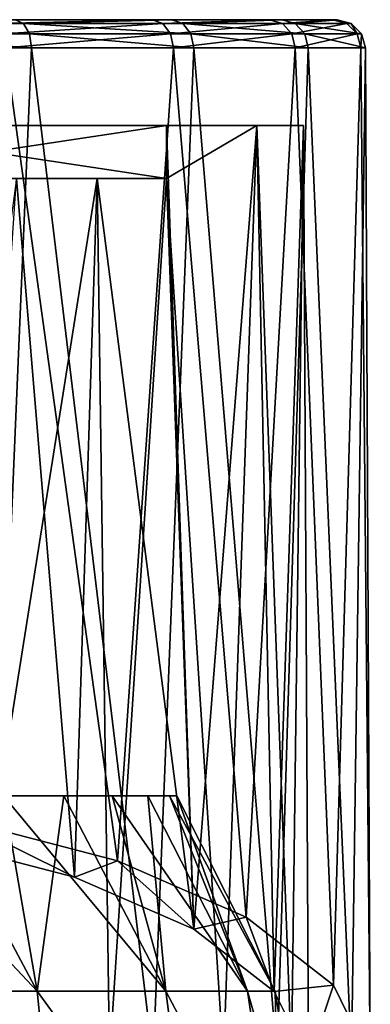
# Model space of a CAD drawing. Header units: millimetres. Extents: x -104 to 104, y -36 to 73.
# Tile 138 of 145: x 12 to 22, y 45 to 73. Entities that reach past the tile are written whole.
import ezdxf

# ---------------------------------------------------------------- set-up
doc = ezdxf.new("R2010")
doc.units = ezdxf.units.MM
doc.header["$LTSCALE"] = 33.374815
for name, color, linetype in [('445', 7, 'CONTINUOUS'), ('446', 7, 'CONTINUOUS'), ('447', 7, 'CONTINUOUS'), ('450', 7, 'CONTINUOUS'), ('452', 7, 'CONTINUOUS'), ('464', 7, 'CONTINUOUS'), ('465', 7, 'CONTINUOUS'), ('474', 7, 'CONTINUOUS'), ('477', 7, 'CONTINUOUS'), ('478', 7, 'CONTINUOUS'), ('479', 7, 'CONTINUOUS'), ('480', 7, 'CONTINUOUS'), ('481', 7, 'CONTINUOUS')]:
    doc.layers.add(name, color=color, linetype=linetype)

msp = doc.modelspace()

# ---------------------------------------------------------------- linework, layer by layer
at = {"layer": '445', "color": 7, "linetype": 'CONTINUOUS', "true_color": 0xe6e6e6}
for points in [[(-13.551, 50.797, -54.131), (-14.924, 50.797, -51.891), (13.551, 50.797, -54.131), (-13.551, 50.797, -54.131)], [(13.551, 50.797, -54.131), (-14.924, 50.797, -51.891), (14.924, 50.797, -51.891), (13.551, 50.797, -54.131)], [(14.924, 50.797, -51.891), (-14.924, 50.797, -51.891), (-6.5, 50.797, -50.786), (14.924, 50.797, -51.891)], [(11.844, 50.797, -56.13), (-13.551, 50.797, -54.131), (13.551, 50.797, -54.131), (11.844, 50.797, -56.13)], [(-11.844, 50.797, -32.442), (13.551, 50.797, -34.441), (-13.551, 50.797, -34.441), (-11.844, 50.797, -32.442)], [(-13.551, 50.797, -34.441), (13.551, 50.797, -34.441), (4, 50.797, -35.786), (-13.551, 50.797, -34.441)], [(11.844, 50.797, -32.442), (13.551, 50.797, -34.441), (-11.844, 50.797, -32.442), (11.844, 50.797, -32.442)], [(6.5, 50.797, -50.786), (14.924, 50.797, -51.891), (-6.5, 50.797, -50.786), (6.5, 50.797, -50.786)], [(13.551, 50.797, -34.441), (14.924, 50.797, -36.681), (4, 50.797, -35.786), (13.551, 50.797, -34.441)], [(14.924, 50.797, -36.681), (6.5, 50.797, -37.786), (4, 50.797, -35.786), (14.924, 50.797, -36.681)], [(15.93, 50.797, -49.462), (14.924, 50.797, -51.891), (6.5, 50.797, -50.786), (15.93, 50.797, -49.462)], [(16.544, 50.797, -46.906), (15.93, 50.797, -49.462), (6.5, 50.797, -37.786), (16.544, 50.797, -46.906)], [(6.5, 50.797, -37.786), (15.93, 50.797, -49.462), (6.5, 50.797, -50.786), (6.5, 50.797, -37.786)], [(16.75, 50.797, -44.286), (16.544, 50.797, -46.906), (6.5, 50.797, -37.786), (16.75, 50.797, -44.286)], [(16.544, 50.797, -41.666), (16.75, 50.797, -44.286), (6.5, 50.797, -37.786), (16.544, 50.797, -41.666)], [(15.93, 50.797, -39.11), (16.544, 50.797, -41.666), (6.5, 50.797, -37.786), (15.93, 50.797, -39.11)], [(14.924, 50.797, -36.681), (15.93, 50.797, -39.11), (6.5, 50.797, -37.786), (14.924, 50.797, -36.681)]]:
    msp.add_3dface(points, dxfattribs=at)
at = {"layer": '446', "color": 7, "linetype": 'CONTINUOUS', "true_color": 0xe6e6e6}
for points in [[(8.117, 45.261, -62.06), (9.845, 50.797, -57.837), (12.796, 45.261, -59.053), (8.117, 45.261, -62.06)], [(9.845, 50.797, -57.837), (11.844, 50.797, -56.13), (12.796, 45.261, -59.053), (9.845, 50.797, -57.837)], [(11.844, 50.797, -56.13), (13.551, 50.797, -54.131), (12.796, 45.261, -59.053), (11.844, 50.797, -56.13)], [(12.796, 45.261, -59.053), (13.551, 50.797, -54.131), (16.438, 45.261, -54.85), (12.796, 45.261, -59.053)], [(13.551, 50.797, -54.131), (14.924, 50.797, -51.891), (16.438, 45.261, -54.85), (13.551, 50.797, -54.131)], [(14.924, 50.797, -51.891), (15.93, 50.797, -49.462), (16.438, 45.261, -54.85), (14.924, 50.797, -51.891)], [(15.93, 50.797, -49.462), (16.544, 50.797, -46.906), (18.748, 45.261, -49.791), (15.93, 50.797, -49.462)], [(16.438, 45.261, -54.85), (15.93, 50.797, -49.462), (18.748, 45.261, -49.791), (16.438, 45.261, -54.85)], [(16.544, 50.797, -46.906), (16.75, 50.797, -44.286), (18.748, 45.261, -49.791), (16.544, 50.797, -46.906)], [(18.748, 45.261, -49.791), (16.75, 50.797, -44.286), (19.539, 45.261, -44.286), (18.748, 45.261, -49.791)], [(8.117, 45.261, -62.06), (12.796, 45.261, -59.053), (13.424, 39.137, -59.779), (8.117, 45.261, -62.06)], [(8.515, 39.137, -62.934), (8.117, 45.261, -62.06), (13.424, 39.137, -59.779), (8.515, 39.137, -62.934)], [(12.796, 45.261, -59.053), (16.438, 45.261, -54.85), (17.245, 39.137, -55.369), (12.796, 45.261, -59.053)], [(13.424, 39.137, -59.779), (12.796, 45.261, -59.053), (17.245, 39.137, -55.369), (13.424, 39.137, -59.779)], [(16.438, 45.261, -54.85), (18.748, 45.261, -49.791), (19.67, 39.137, -50.062), (16.438, 45.261, -54.85)], [(17.245, 39.137, -55.369), (16.438, 45.261, -54.85), (19.67, 39.137, -50.062), (17.245, 39.137, -55.369)], [(18.748, 45.261, -49.791), (19.539, 45.261, -44.286), (19.67, 39.137, -50.062), (18.748, 45.261, -49.791)], [(19.67, 39.137, -50.062), (19.539, 45.261, -44.286), (20.5, 39.137, -44.286), (19.67, 39.137, -50.062)]]:
    msp.add_3dface(points, dxfattribs=at)
at = {"layer": '447', "color": 7, "linetype": 'CONTINUOUS', "true_color": 0xe6e6e6}
for points in [[(9.845, 50.797, -30.735), (7.605, 50.797, -29.362), (12.796, 45.261, -29.519), (9.845, 50.797, -30.735)], [(12.796, 45.261, -29.519), (7.605, 50.797, -29.362), (8.117, 45.261, -26.512), (12.796, 45.261, -29.519)], [(11.844, 50.797, -32.442), (9.845, 50.797, -30.735), (12.796, 45.261, -29.519), (11.844, 50.797, -32.442)], [(13.551, 50.797, -34.441), (11.844, 50.797, -32.442), (16.438, 45.261, -33.722), (13.551, 50.797, -34.441)], [(16.438, 45.261, -33.722), (11.844, 50.797, -32.442), (12.796, 45.261, -29.519), (16.438, 45.261, -33.722)], [(14.924, 50.797, -36.681), (13.551, 50.797, -34.441), (16.438, 45.261, -33.722), (14.924, 50.797, -36.681)], [(15.93, 50.797, -39.11), (14.924, 50.797, -36.681), (18.748, 45.261, -38.781), (15.93, 50.797, -39.11)], [(18.748, 45.261, -38.781), (14.924, 50.797, -36.681), (16.438, 45.261, -33.722), (18.748, 45.261, -38.781)], [(16.544, 50.797, -41.666), (15.93, 50.797, -39.11), (18.748, 45.261, -38.781), (16.544, 50.797, -41.666)], [(16.75, 50.797, -44.286), (16.544, 50.797, -41.666), (19.539, 45.261, -44.286), (16.75, 50.797, -44.286)], [(19.539, 45.261, -44.286), (16.544, 50.797, -41.666), (18.748, 45.261, -38.781), (19.539, 45.261, -44.286)], [(12.796, 45.261, -29.519), (8.117, 45.261, -26.512), (13.424, 39.137, -28.793), (12.796, 45.261, -29.519)], [(13.424, 39.137, -28.793), (8.117, 45.261, -26.512), (8.516, 39.137, -25.638), (13.424, 39.137, -28.793)], [(16.438, 45.261, -33.722), (12.796, 45.261, -29.519), (17.246, 39.137, -33.203), (16.438, 45.261, -33.722)], [(17.246, 39.137, -33.203), (12.796, 45.261, -29.519), (13.424, 39.137, -28.793), (17.246, 39.137, -33.203)], [(18.748, 45.261, -38.781), (16.438, 45.261, -33.722), (19.67, 39.137, -38.51), (18.748, 45.261, -38.781)], [(19.67, 39.137, -38.51), (16.438, 45.261, -33.722), (17.246, 39.137, -33.203), (19.67, 39.137, -38.51)], [(20.5, 39.137, -44.286), (19.539, 45.261, -44.286), (18.748, 45.261, -38.781), (20.5, 39.137, -44.286)], [(20.5, 39.137, -44.286), (18.748, 45.261, -38.781), (19.67, 39.137, -38.51), (20.5, 39.137, -44.286)]]:
    msp.add_3dface(points, dxfattribs=at)
at = {"layer": '450', "color": 7, "linetype": 'CONTINUOUS', "true_color": 0xe6e6e6}
for points in [[(19.014, 69.797, -36.622), (18.077, 43.297, -34.619), (16.461, 68.297, -32.068), (19.014, 69.797, -36.622)], [(16.461, 68.297, -56.504), (17.229, 47.016, -55.395), (16.461, 69.797, -56.504), (16.461, 68.297, -56.504)], [(16.461, 69.797, -56.504), (17.229, 47.016, -55.395), (19.014, 69.797, -51.949), (16.461, 69.797, -56.504)], [(16.461, 69.797, -32.068), (19.014, 69.797, -36.622), (16.461, 68.297, -32.068), (16.461, 69.797, -32.068)], [(17.229, 47.016, -55.395), (19.509, 45.245, -50.582), (19.014, 69.797, -51.949), (17.229, 47.016, -55.395)], [(20.001, 43.297, -39.79), (18.077, 43.297, -34.619), (19.014, 69.797, -36.622), (20.001, 43.297, -39.79)], [(20.333, 69.797, -41.676), (20.001, 43.297, -39.79), (19.014, 69.797, -36.622), (20.333, 69.797, -41.676)], [(19.014, 69.797, -51.949), (19.509, 45.245, -50.582), (20.333, 69.797, -46.896), (19.014, 69.797, -51.949)], [(19.509, 45.245, -50.582), (20.476, 43.297, -45.286), (20.333, 69.797, -46.896), (19.509, 45.245, -50.582)], [(20.476, 43.297, -45.286), (20.001, 43.297, -39.79), (20.333, 69.797, -41.676), (20.476, 43.297, -45.286)], [(20.333, 69.797, -46.896), (20.476, 43.297, -45.286), (20.333, 69.797, -41.676), (20.333, 69.797, -46.896)], [(9.675, 49.578, -62.359), (13.856, 48.487, -59.394), (12.218, 68.297, -60.747), (9.675, 49.578, -62.359)], [(14.845, 43.297, -30.148), (10.538, 43.297, -26.702), (14.496, 68.297, -29.79), (14.845, 43.297, -30.148)], [(14.496, 68.297, -29.79), (10.538, 43.297, -26.702), (12.218, 68.297, -27.825), (14.496, 68.297, -29.79)], [(12.218, 68.297, -60.747), (13.856, 48.487, -59.394), (14.496, 68.297, -58.782), (12.218, 68.297, -60.747)], [(13.856, 48.487, -59.394), (17.229, 47.016, -55.395), (14.496, 68.297, -58.782), (13.856, 48.487, -59.394)], [(16.461, 68.297, -32.068), (14.845, 43.297, -30.148), (14.496, 68.297, -29.79), (16.461, 68.297, -32.068)], [(14.496, 68.297, -58.782), (17.229, 47.016, -55.395), (16.461, 68.297, -56.504), (14.496, 68.297, -58.782)], [(18.077, 43.297, -34.619), (14.845, 43.297, -30.148), (16.461, 68.297, -32.068), (18.077, 43.297, -34.619)]]:
    msp.add_3dface(points, dxfattribs=at)
at = {"layer": '452', "color": 7, "linetype": 'CONTINUOUS', "true_color": 0xe6e6e6}
for points in [[(7.046, 71.997, -23.181), (11.413, 43.297, -25.186), (12.639, 71.997, -25.974), (7.046, 71.997, -23.181)], [(10.544, 50.137, -63.879), (11.892, 71.997, -63.091), (15.074, 48.95, -60.652), (10.544, 50.137, -63.879)], [(11.413, 43.297, -25.186), (16.083, 43.297, -28.91), (12.639, 71.997, -25.974), (11.413, 43.297, -25.186)], [(11.892, 71.997, -63.091), (16.654, 71.997, -59.04), (15.074, 48.95, -60.652), (11.892, 71.997, -63.091)], [(12.639, 71.997, -25.974), (16.083, 43.297, -28.91), (17.235, 71.997, -30.214), (12.639, 71.997, -25.974)], [(15.074, 48.95, -60.652), (16.654, 71.997, -59.04), (18.718, 47.355, -56.316), (15.074, 48.95, -60.652)], [(16.083, 43.297, -28.91), (19.594, 43.297, -33.743), (17.235, 71.997, -30.214), (16.083, 43.297, -28.91)], [(16.654, 71.997, -59.04), (20.102, 71.997, -53.824), (18.718, 47.355, -56.316), (16.654, 71.997, -59.04)], [(17.235, 71.997, -30.214), (19.594, 43.297, -33.743), (20.47, 71.997, -35.565), (17.235, 71.997, -30.214)], [(18.718, 47.355, -56.316), (20.102, 71.997, -53.824), (21.191, 45.424, -51.069), (18.718, 47.355, -56.316)], [(19.594, 43.297, -33.743), (21.692, 43.297, -39.336), (20.47, 71.997, -35.565), (19.594, 43.297, -33.743)], [(20.102, 71.997, -53.824), (21.962, 71.997, -47.855), (21.191, 45.424, -51.069), (20.102, 71.997, -53.824)], [(20.47, 71.997, -35.565), (21.692, 43.297, -39.336), (22.088, 71.997, -41.604), (20.47, 71.997, -35.565)], [(21.962, 71.997, -47.855), (22.228, 43.297, -45.286), (21.191, 45.424, -51.069), (21.962, 71.997, -47.855)], [(21.692, 43.297, -39.336), (22.228, 43.297, -45.286), (22.088, 71.997, -41.604), (21.692, 43.297, -39.336)], [(22.088, 71.997, -41.604), (22.228, 43.297, -45.286), (21.962, 71.997, -47.855), (22.088, 71.997, -41.604)]]:
    msp.add_3dface(points, dxfattribs=at)
at = {"layer": '464', "color": 7, "linetype": 'CONTINUOUS', "true_color": 0xe6e6e6}
for points in [[(6.793, 72.797, -23.94), (6.919, 72.69, -23.561), (12.412, 72.69, -26.304), (6.793, 72.797, -23.94)], [(12.176, 72.797, -26.627), (6.793, 72.797, -23.94), (12.412, 72.69, -26.304), (12.176, 72.797, -26.627)], [(6.919, 72.69, -23.561), (7.012, 72.397, -23.283), (12.579, 72.396, -26.063), (6.919, 72.69, -23.561)], [(12.412, 72.69, -26.304), (6.919, 72.69, -23.561), (12.579, 72.396, -26.063), (12.412, 72.69, -26.304)], [(11.457, 72.797, -62.42), (16.052, 72.797, -58.514), (11.678, 72.689, -62.753), (11.457, 72.797, -62.42)], [(11.678, 72.689, -62.753), (16.052, 72.797, -58.514), (16.355, 72.689, -58.775), (11.678, 72.689, -62.753)], [(11.678, 72.689, -62.753), (16.355, 72.689, -58.775), (11.835, 72.396, -63.001), (11.678, 72.689, -62.753)], [(11.835, 72.396, -63.001), (16.355, 72.689, -58.775), (16.574, 72.396, -58.969), (11.835, 72.396, -63.001)], [(16.61, 72.797, -30.713), (12.176, 72.797, -26.627), (12.412, 72.69, -26.304), (16.61, 72.797, -30.713)], [(16.925, 72.69, -30.467), (16.61, 72.797, -30.713), (12.412, 72.69, -26.304), (16.925, 72.69, -30.467)], [(16.925, 72.69, -30.467), (12.412, 72.69, -26.304), (17.152, 72.396, -30.282), (16.925, 72.69, -30.467)], [(17.152, 72.396, -30.282), (12.412, 72.69, -26.304), (12.579, 72.396, -26.063), (17.152, 72.396, -30.282)], [(16.052, 72.797, -58.514), (19.378, 72.797, -53.484), (16.355, 72.689, -58.775), (16.052, 72.797, -58.514)], [(16.355, 72.689, -58.775), (19.378, 72.797, -53.484), (19.74, 72.689, -53.653), (16.355, 72.689, -58.775)], [(16.355, 72.689, -58.775), (19.74, 72.689, -53.653), (16.574, 72.396, -58.969), (16.355, 72.689, -58.775)], [(16.574, 72.396, -58.969), (19.74, 72.689, -53.653), (20.005, 72.396, -53.778), (16.574, 72.396, -58.969)], [(19.731, 72.797, -35.873), (16.61, 72.797, -30.713), (16.925, 72.69, -30.467), (19.731, 72.797, -35.873)], [(20.101, 72.689, -35.722), (19.731, 72.797, -35.873), (16.925, 72.69, -30.467), (20.101, 72.689, -35.722)], [(20.101, 72.689, -35.722), (16.925, 72.69, -30.467), (20.371, 72.396, -35.607), (20.101, 72.689, -35.722)], [(20.371, 72.396, -35.607), (16.925, 72.69, -30.467), (17.152, 72.396, -30.282), (20.371, 72.396, -35.607)], [(19.378, 72.797, -53.484), (21.172, 72.797, -47.727), (19.74, 72.689, -53.653), (19.378, 72.797, -53.484)], [(21.293, 72.797, -41.698), (19.731, 72.797, -35.873), (20.101, 72.689, -35.722), (21.293, 72.797, -41.698)], [(19.74, 72.689, -53.653), (21.172, 72.797, -47.727), (21.567, 72.689, -47.791), (19.74, 72.689, -53.653)], [(19.74, 72.689, -53.653), (21.567, 72.689, -47.791), (20.005, 72.396, -53.778), (19.74, 72.689, -53.653)], [(20.005, 72.396, -53.778), (21.567, 72.689, -47.791), (21.856, 72.396, -47.838), (20.005, 72.396, -53.778)], [(21.69, 72.689, -41.652), (21.293, 72.797, -41.698), (20.101, 72.689, -35.722), (21.69, 72.689, -41.652)], [(21.69, 72.689, -41.652), (20.101, 72.689, -35.722), (21.981, 72.396, -41.617), (21.69, 72.689, -41.652)], [(21.981, 72.396, -41.617), (20.101, 72.689, -35.722), (20.371, 72.396, -35.607), (21.981, 72.396, -41.617)], [(21.172, 72.797, -47.727), (21.293, 72.797, -41.698), (21.567, 72.689, -47.791), (21.172, 72.797, -47.727)], [(21.567, 72.689, -47.791), (21.293, 72.797, -41.698), (21.69, 72.689, -41.652), (21.567, 72.689, -47.791)], [(21.567, 72.689, -47.791), (21.69, 72.689, -41.652), (21.856, 72.396, -47.838), (21.567, 72.689, -47.791)], [(21.856, 72.396, -47.838), (21.69, 72.689, -41.652), (21.981, 72.396, -41.617), (21.856, 72.396, -47.838)], [(7.046, 71.997, -23.181), (12.639, 71.997, -25.974), (7.012, 72.397, -23.283), (7.046, 71.997, -23.181)], [(7.012, 72.397, -23.283), (12.639, 71.997, -25.974), (12.579, 72.396, -26.063), (7.012, 72.397, -23.283)], [(11.892, 71.997, -63.091), (11.835, 72.396, -63.001), (16.574, 72.396, -58.969), (11.892, 71.997, -63.091)], [(16.654, 71.997, -59.04), (11.892, 71.997, -63.091), (16.574, 72.396, -58.969), (16.654, 71.997, -59.04)], [(12.639, 71.997, -25.974), (17.235, 71.997, -30.214), (12.579, 72.396, -26.063), (12.639, 71.997, -25.974)], [(17.235, 71.997, -30.214), (17.152, 72.396, -30.282), (12.579, 72.396, -26.063), (17.235, 71.997, -30.214)], [(16.654, 71.997, -59.04), (16.574, 72.396, -58.969), (20.005, 72.396, -53.778), (16.654, 71.997, -59.04)], [(20.102, 71.997, -53.824), (16.654, 71.997, -59.04), (20.005, 72.396, -53.778), (20.102, 71.997, -53.824)], [(17.235, 71.997, -30.214), (20.47, 71.997, -35.565), (17.152, 72.396, -30.282), (17.235, 71.997, -30.214)], [(20.47, 71.997, -35.565), (20.371, 72.396, -35.607), (17.152, 72.396, -30.282), (20.47, 71.997, -35.565)], [(20.102, 71.997, -53.824), (20.005, 72.396, -53.778), (21.856, 72.396, -47.838), (20.102, 71.997, -53.824)], [(21.962, 71.997, -47.855), (20.102, 71.997, -53.824), (21.856, 72.396, -47.838), (21.962, 71.997, -47.855)], [(20.47, 71.997, -35.565), (22.088, 71.997, -41.604), (20.371, 72.396, -35.607), (20.47, 71.997, -35.565)], [(22.088, 71.997, -41.604), (21.981, 72.396, -41.617), (20.371, 72.396, -35.607), (22.088, 71.997, -41.604)], [(21.962, 71.997, -47.855), (21.856, 72.396, -47.838), (21.981, 72.396, -41.617), (21.962, 71.997, -47.855)], [(22.088, 71.997, -41.604), (21.962, 71.997, -47.855), (21.981, 72.396, -41.617), (22.088, 71.997, -41.604)]]:
    msp.add_3dface(points, dxfattribs=at)
at = {"layer": '465', "color": 7, "linetype": 'CONTINUOUS', "true_color": 0xe6e6e6}
for points in [[(21.293, 72.797, -41.698), (21.172, 72.797, -47.727), (-21.293, 72.797, -41.698), (21.293, 72.797, -41.698)], [(21.293, 72.797, -41.698), (-21.293, 72.797, -41.698), (-19.731, 72.797, -35.873), (21.293, 72.797, -41.698)], [(21.172, 72.797, -47.727), (-21.172, 72.797, -47.727), (-21.293, 72.797, -41.698), (21.172, 72.797, -47.727)], [(21.172, 72.797, -47.727), (19.378, 72.797, -53.484), (-21.172, 72.797, -47.727), (21.172, 72.797, -47.727)], [(19.378, 72.797, -53.484), (-19.378, 72.797, -53.484), (-21.172, 72.797, -47.727), (19.378, 72.797, -53.484)], [(19.731, 72.797, -35.873), (21.293, 72.797, -41.698), (-19.731, 72.797, -35.873), (19.731, 72.797, -35.873)], [(19.731, 72.797, -35.873), (-19.731, 72.797, -35.873), (-16.61, 72.797, -30.714), (19.731, 72.797, -35.873)], [(19.378, 72.797, -53.484), (16.052, 72.797, -58.514), (-19.378, 72.797, -53.484), (19.378, 72.797, -53.484)], [(16.052, 72.797, -58.514), (-16.052, 72.797, -58.514), (-19.378, 72.797, -53.484), (16.052, 72.797, -58.514)], [(16.61, 72.797, -30.713), (19.731, 72.797, -35.873), (-16.61, 72.797, -30.714), (16.61, 72.797, -30.713)], [(16.61, 72.797, -30.713), (-16.61, 72.797, -30.714), (-12.176, 72.797, -26.627), (16.61, 72.797, -30.713)], [(16.052, 72.797, -58.514), (11.457, 72.797, -62.42), (-16.052, 72.797, -58.514), (16.052, 72.797, -58.514)], [(12.176, 72.797, -26.627), (16.61, 72.797, -30.713), (-12.176, 72.797, -26.627), (12.176, 72.797, -26.627)]]:
    msp.add_3dface(points, dxfattribs=at)
at = {"layer": '474', "color": 7, "linetype": 'CONTINUOUS', "true_color": 0xe6e6e6}
for points in [[(13.856, 48.487, -59.394), (9.675, 49.578, -62.359), (10.544, 50.137, -63.879), (13.856, 48.487, -59.394)], [(13.856, 48.487, -59.394), (10.544, 50.137, -63.879), (15.074, 48.95, -60.652), (13.856, 48.487, -59.394)], [(17.229, 47.016, -55.395), (13.856, 48.487, -59.394), (15.074, 48.95, -60.652), (17.229, 47.016, -55.395)], [(17.229, 47.016, -55.395), (15.074, 48.95, -60.652), (18.718, 47.355, -56.316), (17.229, 47.016, -55.395)], [(19.509, 45.245, -50.582), (17.229, 47.016, -55.395), (18.718, 47.355, -56.316), (19.509, 45.245, -50.582)], [(19.509, 45.245, -50.582), (18.718, 47.355, -56.316), (21.191, 45.424, -51.069), (19.509, 45.245, -50.582)], [(20.476, 43.297, -45.286), (19.509, 45.245, -50.582), (21.191, 45.424, -51.069), (20.476, 43.297, -45.286)], [(22.228, 43.297, -45.286), (20.476, 43.297, -45.286), (21.191, 45.424, -51.069), (22.228, 43.297, -45.286)]]:
    msp.add_3dface(points, dxfattribs=at)
at = {"layer": '477', "color": 7, "linetype": 'CONTINUOUS', "true_color": 0xe6e6e6}
for points in [[(16.461, 68.297, -32.068), (14.496, 68.297, -29.79), (4, 68.297, -36.043), (16.461, 68.297, -32.068)], [(16.461, 68.297, -32.068), (4, 68.297, -36.043), (4, 68.297, -37.786), (16.461, 68.297, -32.068)], [(6.5, 68.297, -37.786), (16.461, 68.297, -32.068), (4, 68.297, -37.786), (6.5, 68.297, -37.786)], [(14.496, 68.297, -29.79), (12.218, 68.297, -27.825), (4, 68.297, -36.043), (14.496, 68.297, -29.79)], [(6.5, 68.297, -42.029), (16.461, 68.297, -32.068), (6.5, 68.297, -37.786), (6.5, 68.297, -42.029)]]:
    msp.add_3dface(points, dxfattribs=at)
at = {"layer": '478', "color": 7, "linetype": 'CONTINUOUS', "true_color": 0xe6e6e6}
for points in [[(16.461, 69.797, -32.068), (16.461, 68.297, -32.068), (6.5, 68.297, -42.029), (16.461, 69.797, -32.068)], [(16.461, 69.797, -32.068), (6.5, 68.297, -42.029), (6.5, 69.797, -42.029), (16.461, 69.797, -32.068)]]:
    msp.add_3dface(points, dxfattribs=at)
at = {"layer": '479', "color": 7, "linetype": 'CONTINUOUS', "true_color": 0xe6e6e6}
for points in [[(16.461, 69.797, -56.504), (20.333, 69.797, -46.896), (6.5, 69.797, -46.543), (16.461, 69.797, -56.504)], [(20.333, 69.797, -46.896), (20.333, 69.797, -41.676), (6.5, 69.797, -46.543), (20.333, 69.797, -46.896)], [(20.333, 69.797, -41.676), (19.014, 69.797, -36.622), (6.5, 69.797, -42.029), (20.333, 69.797, -41.676)], [(20.333, 69.797, -41.676), (6.5, 69.797, -42.029), (6.5, 69.797, -46.543), (20.333, 69.797, -41.676)], [(19.014, 69.797, -36.622), (16.461, 69.797, -32.068), (6.5, 69.797, -42.029), (19.014, 69.797, -36.622)], [(16.461, 69.797, -56.504), (19.014, 69.797, -51.949), (20.333, 69.797, -46.896), (16.461, 69.797, -56.504)]]:
    msp.add_3dface(points, dxfattribs=at)
at = {"layer": '480', "color": 7, "linetype": 'CONTINUOUS', "true_color": 0xe6e6e6}
for points in [[(16.461, 68.297, -56.504), (16.461, 69.797, -56.504), (6.5, 69.797, -46.543), (16.461, 68.297, -56.504)], [(16.461, 68.297, -56.504), (6.5, 69.797, -46.543), (6.5, 68.297, -46.543), (16.461, 68.297, -56.504)]]:
    msp.add_3dface(points, dxfattribs=at)
at = {"layer": '481', "color": 7, "linetype": 'CONTINUOUS', "true_color": 0xe6e6e6}
for points in [[(12.218, 68.297, -60.747), (16.461, 68.297, -56.504), (6.5, 68.297, -50.786), (12.218, 68.297, -60.747)], [(16.461, 68.297, -56.504), (6.5, 68.297, -46.543), (6.5, 68.297, -50.786), (16.461, 68.297, -56.504)], [(12.218, 68.297, -60.747), (14.496, 68.297, -58.782), (16.461, 68.297, -56.504), (12.218, 68.297, -60.747)]]:
    msp.add_3dface(points, dxfattribs=at)

doc.saveas('drawing.dxf')
